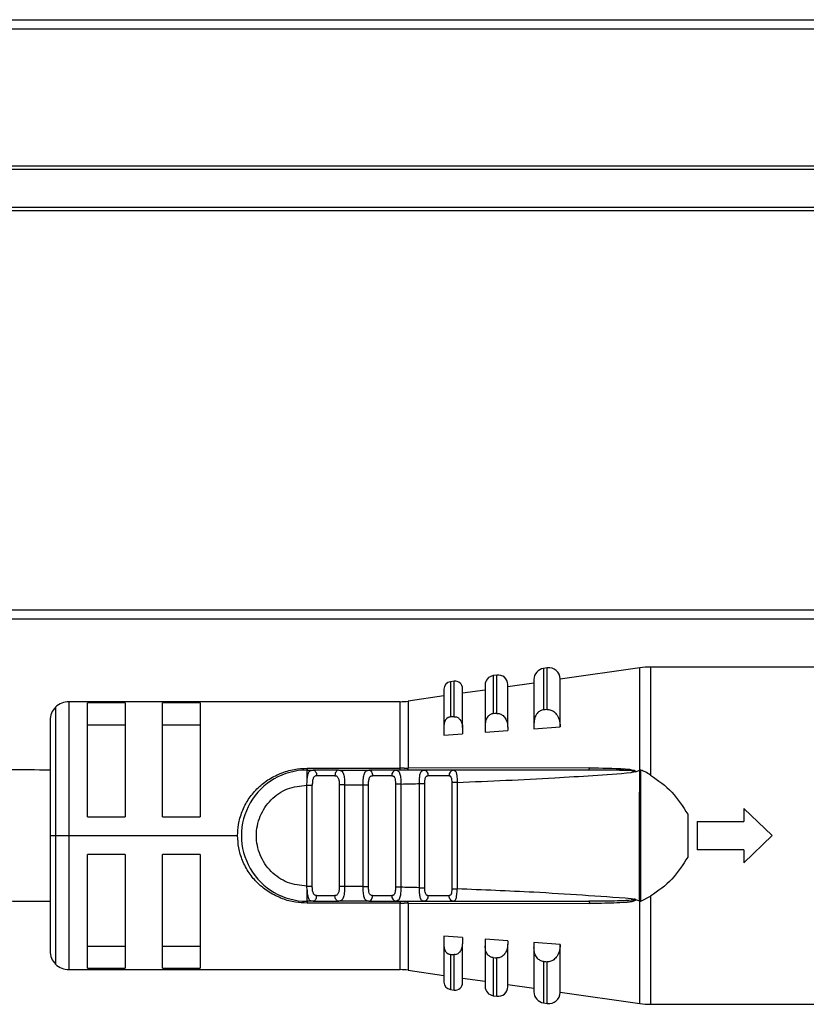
# Model space of a CAD drawing. Header units: millimetres. Extents: x -565 to 1730, y 407 to 731.
# Tile 25 of 26: x 1646 to 1688, y 548 to 600. Entities that reach past the tile are written whole.
import ezdxf

# ---------------------------------------------------------------- set-up
doc = ezdxf.new("R2010")
doc.units = ezdxf.units.MM

# ---------------------------------------------------------------- blocks, each defined once
blk = doc.blocks.new('Drawing View6')
at = {"color": 7, "linetype": 'Continuous', "lineweight": 25}
for p, q in [((-411.728, 40.045), (76.272, 40.045)), ((76.272, 39.545), (-411.728, 39.545)), ((-411.728, 32.245), (76.272, 32.245)), ((76.272, 32.045), (-411.728, 32.045)), ((-411.728, 30.045), (76.272, 30.045)), ((76.272, 29.845), (-411.728, 29.845)), ((-411.728, 8.545), (76.272, 8.545)), ((76.272, 8.045), (-411.728, 8.045)), ((26.515, 5.456), (26.315, 5.427)), ((26.315, 5.427), (26.315, 3.214)), ((26.515, 3.229), (26.515, 5.456)), ((31.454, 5.459), (27.2, 4.847)), ((31.454, -0.008), (31.454, 5.459)), ((42, 5.5), (32.023, 5.5)), ((32.023, 5.5), (32.023, -0.264)), ((21.543, 4.74), (21.343, 4.711)), ((21.543, 2.849), (21.543, 4.74)), ((23.829, 5.069), (23.629, 5.04)), ((23.629, 5.04), (23.629, 3.01)), ((23.829, 3.025), (23.829, 5.069)), ((25.8, 4.833), (25.8, 2.469)), ((27.2, 2.324), (27.2, 4.862)), ((21, 4.315), (21, 2.352)), ((21.343, 4.711), (21.343, 2.834)), ((22, 2.271), (22, 4.344)), ((23.2, 4.271), (22, 4.099)), ((23.2, 4.545), (23.2, 2.398)), ((25.8, 4.646), (24.4, 4.444)), ((24.4, 2.287), (24.4, 4.574)), ((21, 3.955), (19.095, 3.681)), ((19.095, 3.681), (19.095, 0.101)), ((0.293, 3.357), (0.293, -3.5)), ((18.668, 3.65), (1, 3.65)), ((1, 3.65), (1, -3.5)), ((4, 3.58), (2, 3.58)), ((2, -2.5), (2, 3.58)), ((4, 3.58), (4, -2.5)), ((8, 3.58), (6, 3.58)), ((6, -2.5), (6, 3.58)), ((8, 3.58), (8, -2.5)), ((18.668, 0.099), (18.668, 3.65)), ((26.515, 3.229), (26.6, 3.227)), ((0, 2.65), (0, -3.5)), ((21.543, 2.849), (21.6, 2.848)), ((23.829, 3.025), (23.9, 3.024)), ((2, 2.416), (4, 2.416)), ((6, 2.416), (8, 2.416)), ((21, 2.352), (21, 1.86)), ((22, 2.271), (22, 1.933)), ((23.2, 2.398), (23.2, 2.019)), ((23.2, 2.019), (24.4, 2.105)), ((24.4, 2.287), (24.4, 2.105)), ((25.8, 2.469), (25.8, 2.204)), ((25.8, 2.204), (27.2, 2.303)), ((27.2, 2.324), (27.2, 2.303)), ((21, 1.86), (22, 1.933)), ((13.7, 0.099), (18.668, 0.099)), ((15.388, 0), (14.02, 0)), ((15.388, 0), (16.993, 0)), ((16.993, 0), (17.066, -0.022)), ((18.434, 0), (16.993, 0)), ((18.434, 0), (18.354, -0.023)), ((28.759, 0.116), (19.095, 0.101)), ((19.93, 0), (20.011, -0.022)), ((21.513, 0), (19.93, 0)), ((13.7, 0), (14.02, 0)), ((13.921, -0.026), (14.02, 0)), ((14.096, -0.021), (13.966, -0.014)), ((15.191, -0.3), (14.214, -0.3)), ((15.388, 0), (15.476, -0.03)), ((18.224, -0.3), (17.195, -0.3)), ((18.434, 0), (18.511, -0.029)), ((21.28, -0.3), (20.15, -0.3)), ((30.608, 0), (29.394, 0)), ((31.219, -0.094), (30.989, -0.137)), ((31.219, -0.094), (31.453, -0.008)), ((31.441, -0.696), (31.453, -0.008)), ((31.503, -6.991), (31.509, -0.011)), ((13.694, -0.8), (13.7, -0.585)), ((13.694, -6.2), (13.694, -0.8)), ((13.981, -6.2), (13.981, -0.8)), ((15.419, -0.791), (15.419, -6.209)), ((15.706, -0.789), (16.694, -0.781)), ((15.706, -0.789), (15.706, -6.209)), ((16.694, -6.22), (16.694, -0.781)), ((16.981, -6.22), (16.981, -0.78)), ((18.706, -0.745), (18.419, -0.745)), ((18.419, -0.745), (18.419, -6.255)), ((18.706, -0.745), (18.706, -6.255)), ((19.694, -6.279), (19.694, -0.721)), ((19.981, -6.279), (19.981, -0.721)), ((21.419, -0.658), (21.419, -6.342)), ((21.706, -0.658), (21.706, -6.342)), ((31.439, -1.635), (31.441, -0.696)), ((31.433, -6.986), (31.439, -1.635)), ((37, -2.05), (37, -2.75)), ((37, -2.05), (38.5, -3.5)), ((2, -2.5), (4, -2.5)), ((6, -2.5), (8, -2.5)), ((34, -2.361), (34, -4.639)), ((34.5, -2.75), (34.5, -4.25)), ((34.5, -2.75), (37, -2.75)), ((0, -3.5), (0, -9.65)), ((0, -3.5), (0.293, -3.5)), ((0.293, -3.5), (1, -3.5)), ((0.293, -3.5), (0.293, -10.357)), ((1, -3.5), (10, -3.5)), ((1, -3.5), (1, -10.65)), ((38.5, -3.5), (37, -4.95)), ((4, -4.5), (2, -4.5)), ((2, -10.58), (2, -4.5)), ((4, -4.5), (4, -10.58)), ((6, -10.58), (6, -4.5)), ((8, -4.5), (6, -4.5)), ((8, -4.5), (8, -10.58)), ((37, -4.25), (34.5, -4.25)), ((37, -4.25), (37, -4.95)), ((13.7, -6.417), (13.694, -6.2)), ((16.694, -6.22), (15.706, -6.209)), ((18.706, -6.255), (18.419, -6.255)), ((14.214, -6.7), (15.191, -6.7)), ((17.195, -6.7), (18.224, -6.7)), ((20.15, -6.7), (21.28, -6.7)), ((31.503, -6.991), (32.023, -6.736)), ((32.023, -6.736), (32.023, -12.5)), ((14.02, -7), (13.7, -7)), ((13.919, -6.974), (14.02, -7)), ((13.966, -6.985), (14.096, -6.979)), ((14.02, -7), (15.388, -7)), ((16.993, -7), (15.388, -7)), ((16.993, -7.001), (16.906, -6.97)), ((16.993, -7), (17.066, -6.978)), ((16.993, -7), (18.434, -7)), ((18.668, -7), (18.668, -7.099)), ((18.668, -10.65), (18.668, -7.099)), ((19.095, -7.101), (28.759, -7.117)), ((19.095, -7.101), (19.095, -10.681)), ((19.93, -7), (19.858, -6.97)), ((20.01, -6.978), (19.93, -7)), ((19.93, -7), (21.513, -7)), ((21.513, -7), (21.428, -6.978)), ((31.22, -6.906), (31.433, -6.986)), ((31.454, -6.992), (31.433, -6.986)), ((31.454, -12.459), (31.454, -6.992)), ((22, -8.933), (21, -8.86)), ((21, -8.86), (21, -9.352)), ((22, -8.933), (22, -9.271)), ((4, -9.416), (2, -9.416)), ((8, -9.416), (6, -9.416)), ((21, -9.352), (21, -11.315)), ((22, -11.344), (22, -9.271)), ((24.4, -9.105), (23.2, -9.019)), ((23.2, -9.019), (23.2, -9.398)), ((23.2, -9.398), (23.2, -11.545)), ((24.4, -9.105), (24.4, -9.287)), ((24.4, -11.574), (24.4, -9.287)), ((27.2, -9.303), (25.8, -9.204)), ((25.8, -9.204), (25.8, -9.469)), ((27.2, -9.303), (27.2, -9.324)), ((27.2, -11.862), (27.2, -9.324)), ((21.343, -9.834), (21.343, -11.711)), ((21.543, -11.74), (21.543, -9.849)), ((25.8, -9.469), (25.8, -11.833)), ((23.629, -10.01), (23.629, -12.04)), ((23.9, -10.024), (23.829, -10.025)), ((23.829, -12.069), (23.829, -10.025)), ((26.315, -10.214), (26.315, -12.427)), ((26.6, -10.227), (26.515, -10.229)), ((26.515, -12.456), (26.515, -10.229)), ((1, -10.65), (18.668, -10.65)), ((2, -10.58), (4, -10.58)), ((6, -10.58), (8, -10.58)), ((19.095, -10.681), (21, -10.955)), ((22, -11.099), (23.2, -11.271)), ((24.4, -11.444), (25.8, -11.646)), ((21.343, -11.711), (21.543, -11.74)), ((23.629, -12.04), (23.829, -12.069)), ((27.2, -11.847), (31.454, -12.459)), ((26.315, -12.427), (26.515, -12.456)), ((32.023, -12.5), (42, -12.5))]:
    blk.add_line(p, q, dxfattribs=at)
at = {"color": 7, "linetype": 'Continuous', "lineweight": 25, "flags": 128}
for points in [[(26.515, 3.229), (26.403, 3.221), (26.315, 3.214)], [(21.543, 2.849), (21.431, 2.84), (21.343, 2.834)], [(23.829, 3.025), (23.717, 3.016), (23.629, 3.01)], [(15.388, 0), (15.35, -0.006), (15.313, -0.023), (15.279, -0.051), (15.249, -0.088), (15.224, -0.133), (15.206, -0.185), (15.195, -0.241), (15.191, -0.3)], [(15.388, -7), (15.35, -6.994), (15.313, -6.977), (15.279, -6.949), (15.249, -6.912), (15.224, -6.867), (15.206, -6.815), (15.195, -6.759), (15.191, -6.7)], [(18.668, -7.099), (15.886, -7.099), (13.7, -7.099)], [(21.343, -9.834), (21.455, -9.842), (21.543, -9.849)], [(23.629, -10.01), (23.741, -10.018), (23.829, -10.025)], [(26.315, -10.214), (26.427, -10.222), (26.515, -10.229)]]:
    blk.add_lwpolyline(points, dxfattribs=at)
at = {"color": 7, "linetype": 'Continuous', "lineweight": 25}
for centre, radius, start, end in [((26.4, 4.833), 0.6, 98.1899, 180), ((26.6, 4.862), 0.6, 0, 98.1899), ((32.023, 1.5), 4, 90, 98.1899), ((21.6, 4.344), 0.4, 360, 98.1899), ((23.7, 4.545), 0.5, 98.1899, 180), ((23.9, 4.574), 0.5, 0, 98.1899), ((21.4, 4.315), 0.4, 98.1899, 180), ((18.668, 6.65), 3, 270, 278.1899), ((1, 2.65), 1, 135, 180), ((1, 2.65), 1, 90, 135), ((-141.941, 0.082), 160.609, 359.97069, 0.00612), ((18.954, 0.086), 0.142, 322.5782, 5.7895), ((21.551, -0.27), 0.273, 98.1945, 186.333), ((13.7, -3.5), 3.5, 90, 270.0008), ((18.489, -0.262), 0.267, 101.8315, 188.2444), ((18.489, -6.738), 0.267, 171.7558, 258.1683), ((18.954, -7.086), 0.142, 354.2132, 37.4383), ((1, -9.65), 1, 180, 225), ((1, -9.65), 1, 225, 270), ((18.668, -13.65), 3, 81.8101, 90), ((21.4, -11.315), 0.4, 180, 261.8101), ((21.6, -11.344), 0.4, 261.8101, 0), ((23.7, -11.545), 0.5, 180, 261.8101), ((23.9, -11.574), 0.5, 261.8101, 0), ((26.4, -11.833), 0.6, 180, 261.8101), ((26.6, -11.862), 0.6, 261.8101, 0), ((32.023, -8.5), 4, 261.8101, 270)]:
    blk.add_arc(centre, radius, start, end, dxfattribs=at)
for points, knots in [([(26.315, 3.214), (26.284, 3.21), (26.222, 3.201), (26.1, 3.149), (25.954, 3.024), (25.825, 2.78), (25.809, 2.58), (25.8, 2.469)], [0, 0, 0, 0, 0.09377, 0.189049, 0.400199, 0.66412, 1, 1, 1, 1]), ([(26.6, 3.227), (26.634, 3.221), (26.705, 3.208), (26.846, 3.139), (27.016, 2.981), (27.168, 2.69), (27.189, 2.452), (27.2, 2.324)], [0, 0, 0, 0, 0.089488, 0.184702, 0.396629, 0.674166, 1, 1, 1, 1]), ([(21.343, 2.834), (21.322, 2.831), (21.28, 2.825), (21.198, 2.79), (21.101, 2.707), (21.016, 2.55), (21.006, 2.422), (21, 2.352)], [0, 0, 0, 0, 0.096571, 0.197429, 0.41274, 0.676188, 1, 1, 1, 1]), ([(21.6, 2.848), (21.623, 2.844), (21.67, 2.836), (21.765, 2.791), (21.878, 2.688), (21.979, 2.502), (21.993, 2.351), (22, 2.271)], [0, 0, 0, 0, 0.09212, 0.1903806, 0.4092735, 0.68628, 1, 1, 1, 1]), ([(23.629, 3.01), (23.603, 3.006), (23.551, 2.999), (23.449, 2.956), (23.328, 2.852), (23.221, 2.652), (23.207, 2.489), (23.2, 2.398)], [0, 0, 0, 0, 0.095358, 0.192264, 0.405805, 0.669689, 1, 1, 1, 1]), ([(23.9, 3.024), (23.929, 3.018), (23.988, 3.008), (24.105, 2.951), (24.247, 2.821), (24.373, 2.584), (24.391, 2.391), (24.4, 2.287)], [0, 0, 0, 0, 0.090901, 0.187716, 0.403222, 0.680517, 1, 1, 1, 1]), ([(0, 0), (-1.49, 0.01), (-4.192, 0.027), (-7.81, 0.139), (-10.649, 0.258), (-13.016, 0.379), (-16.022, 0.552), (-20.004, 0.816), (-24.168, 1.123), (-27.686, 1.387), (-30.386, 1.586), (-33.005, 1.772), (-35.729, 1.954), (-38.804, 2.14), (-42.484, 2.32), (-45.533, 2.446), (-47.365, 2.466), (-47.728, 2.47)], [0, 0, 0, 0, 0.091102, 0.165152, 0.22288, 0.267509, 0.313336, 0.41228, 0.520629, 0.580501, 0.638234, 0.693797, 0.747882, 0.811355, 0.887914, 0.977746, 1, 1, 1, 1]), ([(10, -3.5), (10.008, -3.303), (10.026, -2.863), (10.225, -2.207), (10.55, -1.557), (11.018, -0.986), (11.592, -0.508), (12.271, -0.163), (12.981, 0.06), (13.472, 0.087), (13.7, 0.099)], [0, 0, 0, 0, 0.101334, 0.22608, 0.35202, 0.481622, 0.616026, 0.747758, 0.882578, 1, 1, 1, 1]), ([(14.02, 0), (14.046, -0.001), (14.073, -0.001), (14.094, -0.023), (14.094, -0.023)], [0, 0, 0, 0, 0.998877, 1, 1, 1, 1]), ([(16.694, -0.781), (16.694, -0.721), (16.695, -0.603), (16.708, -0.439), (16.731, -0.299), (16.774, -0.15), (16.849, -0.025), (16.946, -0.008), (16.993, 0)], [0, 0, 0, 0, 0.1416895, 0.2776013, 0.4081981, 0.5340019, 0.7725382, 1, 1, 1, 1]), ([(19.93, 0), (19.651, 0), (19.152, 0), (18.654, 0), (18.434, 0)], [0, 0, 0, 0, 0.559997, 1, 1, 1, 1]), ([(18.884, 0.1), (18.844, 0.1), (18.772, 0.099), (18.7, 0.099), (18.668, 0.099)], [0, 0, 0, 0, 0.560114, 1, 1, 1, 1]), ([(18.884, 0.1), (18.923, 0.1), (18.994, 0.1), (19.065, 0.101), (19.095, 0.101)], [0, 0, 0, 0, 0.560117, 1, 1, 1, 1]), ([(28.731, 0), (26.926, 0), (23.703, 0), (20.484, 0), (19.067, 0)], [0, 0, 0, 0, 0.5599998, 1, 1, 1, 1]), ([(21.513, 0), (21.548, -0.009), (21.617, -0.027), (21.676, -0.172), (21.695, -0.347), (21.704, -0.512), (21.705, -0.609), (21.706, -0.658)], [0, 0, 0, 0, 0.263008, 0.508221, 0.728332, 0.860029, 1, 1, 1, 1]), ([(28.731, 0), (27.384, 0), (24.98, 0), (22.572, 0), (21.513, 0)], [0, 0, 0, 0, 0.559932, 1, 1, 1, 1]), ([(28.731, 0), (28.734, 0.002), (28.74, 0.005), (28.748, 0.03), (28.755, 0.067), (28.758, 0.1), (28.759, 0.116)], [0, 0, 0, 0, 0.244853, 0.499998, 0.755144, 1, 1, 1, 1]), ([(30.989, -0.137), (31.051, -0.114), (31.121, -0.087), (31.194, -0.064), (31.207, -0.06), (31.212, -0.058), (31.214, -0.057), (31.215, -0.056), (31.215, -0.055), (31.215, -0.055), (31.214, -0.054), (31.212, -0.053), (31.208, -0.051), (31.185, -0.046), (31.127, -0.042), (30.776, -0.022), (29.97, -0.007), (29.202, -0.003), (28.731, 0)], [0, 0, 0, 0, 0.072157, 0.081596, 0.08493, 0.086841, 0.087467, 0.087719, 0.087949, 0.088176, 0.088418, 0.089009, 0.090829, 0.093648, 0.115525, 0.154698, 0.480346, 1, 1, 1, 1]), ([(28.759, 0.116), (29.395, 0.112), (30.181, 0.108), (30.991, 0.035), (31.165, -0.021), (31.202, -0.039), (31.219, -0.056), (31.224, -0.067), (31.225, -0.075), (31.224, -0.084), (31.221, -0.09), (31.219, -0.094)], [0, 0, 0, 0, 0.754394, 0.934167, 0.959291, 0.977139, 0.983758, 0.989302, 0.991883, 0.994463, 1, 1, 1, 1]), ([(13.7, -0.585), (13.7, -0.504), (13.7, -0.341), (13.7, -0.153), (13.7, -0.025), (13.7, -0.008), (13.7, 0)], [0, 0, 0, 0, 0.25, 0.5, 0.75, 1, 1, 1, 1]), ([(13.7, -0.585), (13.707, -0.497), (13.721, -0.328), (13.778, -0.143), (13.84, -0.041), (13.904, -0.029), (13.921, -0.026)], [0, 0, 0, 0, 0.30834, 0.598648, 0.893132, 1, 1, 1, 1]), ([(14.099, -0.023), (14.048, -0.015), (13.984, -0.006), (13.93, -0.018), (13.92, -0.02)], [0, 0, 0, 0, 0.815898, 1, 1, 1, 1]), ([(14.214, -0.3), (14.194, -0.302), (14.154, -0.306), (14.104, -0.333), (14.064, -0.376), (14.02, -0.457), (13.987, -0.597), (13.983, -0.731), (13.981, -0.8)], [0, 0, 0, 0, 0.112373, 0.221659, 0.332716, 0.45018, 0.718525, 1, 1, 1, 1]), ([(14.094, -0.023), (14.116, -0.042), (14.161, -0.08), (14.205, -0.183), (14.211, -0.261), (14.214, -0.3)], [0, 0, 0, 0, 0.333083, 0.666542, 1, 1, 1, 1]), ([(15.191, -0.3), (15.209, -0.301), (15.245, -0.303), (15.292, -0.329), (15.333, -0.368), (15.366, -0.426), (15.391, -0.499), (15.414, -0.619), (15.417, -0.721), (15.419, -0.791)], [0, 0, 0, 0, 0.099354, 0.203027, 0.318716, 0.435479, 0.573947, 0.71085, 1, 1, 1, 1]), ([(15.477, -0.018), (15.47, -0.017), (15.419, -0.005), (15.359, -0.015), (15.308, -0.023)], [0, 0, 0, 0, 0.144601, 1, 1, 1, 1]), ([(15.476, -0.03), (15.501, -0.035), (15.555, -0.046), (15.608, -0.121), (15.662, -0.247), (15.69, -0.423), (15.704, -0.622), (15.706, -0.733), (15.706, -0.789)], [0, 0, 0, 0, 0.1352902, 0.2854672, 0.4374407, 0.7039852, 0.8481712, 1, 1, 1, 1]), ([(17.072, -0.021), (17.022, -0.014), (16.965, -0.005), (16.916, -0.017), (16.91, -0.018)], [0, 0, 0, 0, 0.869925, 1, 1, 1, 1]), ([(16.981, -0.78), (16.983, -0.711), (16.985, -0.611), (17.004, -0.492), (17.023, -0.423), (17.051, -0.368), (17.088, -0.329), (17.135, -0.305), (17.175, -0.302), (17.195, -0.3)], [0, 0, 0, 0, 0.295075, 0.42459, 0.547702, 0.658791, 0.767732, 0.879838, 1, 1, 1, 1]), ([(17.066, -0.022), (17.067, -0.022), (17.095, -0.03), (17.138, -0.085), (17.186, -0.181), (17.192, -0.26), (17.195, -0.3)], [0, 0, 0, 0, 0.017874, 0.345249, 0.672625, 1, 1, 1, 1]), ([(18.224, -0.3), (18.243, -0.302), (18.279, -0.305), (18.322, -0.328), (18.356, -0.365), (18.391, -0.436), (18.414, -0.565), (18.417, -0.682), (18.419, -0.745)], [0, 0, 0, 0, 0.122775, 0.23746, 0.349096, 0.463129, 0.713858, 1, 1, 1, 1]), ([(18.512, -0.019), (18.504, -0.017), (18.456, -0.005), (18.399, -0.014), (18.352, -0.021)], [0, 0, 0, 0, 0.165001, 1, 1, 1, 1]), ([(18.511, -0.029), (18.532, -0.033), (18.576, -0.044), (18.619, -0.115), (18.655, -0.208), (18.68, -0.325), (18.701, -0.498), (18.704, -0.647), (18.706, -0.745)], [0, 0, 0, 0, 0.126674, 0.278477, 0.431358, 0.5752, 0.720141, 1, 1, 1, 1]), ([(19.694, -0.721), (19.694, -0.668), (19.694, -0.566), (19.704, -0.383), (19.724, -0.226), (19.766, -0.113), (19.822, -0.023), (19.887, -0.009), (19.93, 0)], [0, 0, 0, 0, 0.134982, 0.265146, 0.494363, 0.619351, 0.746571, 1, 1, 1, 1]), ([(20.017, -0.022), (19.971, -0.015), (19.915, -0.006), (19.866, -0.019), (19.857, -0.022)], [0, 0, 0, 0, 0.799137, 1, 1, 1, 1]), ([(20.016, -0.022), (19.971, -0.015), (19.915, -0.006), (19.866, -0.019), (19.857, -0.022)], [0, 0, 0, 0, 0.800865, 1, 1, 1, 1]), ([(19.981, -0.721), (19.983, -0.661), (19.985, -0.575), (19.999, -0.474), (20.015, -0.413), (20.038, -0.365), (20.068, -0.33), (20.105, -0.306), (20.135, -0.302), (20.15, -0.3)], [0, 0, 0, 0, 0.295894, 0.424155, 0.544762, 0.659263, 0.774158, 0.885451, 1, 1, 1, 1]), ([(20.011, -0.022), (20.012, -0.022), (20.041, -0.03), (20.089, -0.086), (20.141, -0.181), (20.147, -0.26), (20.15, -0.3)], [0, 0, 0, 0, 0.014868, 0.343245, 0.671623, 1, 1, 1, 1]), ([(21.28, -0.3), (21.292, -0.301), (21.315, -0.304), (21.344, -0.324), (21.368, -0.355), (21.394, -0.414), (21.415, -0.515), (21.417, -0.61), (21.419, -0.658)], [0, 0, 0, 0, 0.1102587, 0.2181989, 0.3290763, 0.4477574, 0.7163549, 1, 1, 1, 1]), ([(21.573, -0.021), (21.563, -0.018), (21.516, -0.006), (21.463, -0.015), (21.422, -0.022)], [0, 0, 0, 0, 0.228551, 1, 1, 1, 1]), ([(21.57, -0.02), (21.561, -0.017), (21.551, -0.013), (21.54, -0.014), (21.539, -0.014)], [0, 0, 0, 0, 0.934863, 1, 1, 1, 1]), ([(21.706, -0.658), (23.441, -0.587), (26.538, -0.459), (29.629, -0.236), (30.989, -0.137)], [0, 0, 0, 0, 0.560093, 1, 1, 1, 1]), ([(31.509, -0.011), (31.5, -0.009), (31.482, -0.005), (31.463, -0.007), (31.453, -0.008)], [0, 0, 0, 0, 0.499251, 1, 1, 1, 1]), ([(32.023, -0.264), (31.929, -0.203), (31.766, -0.1), (31.585, -0.037), (31.509, -0.011)], [0, 0, 0, 0, 0.580293, 1, 1, 1, 1]), ([(32.023, -0.264), (32.423, -0.548), (33.216, -1.112), (33.74, -1.947), (34, -2.361)], [0, 0, 0, 0, 0.503572, 1, 1, 1, 1]), ([(13.694, -6.2), (13.341, -6.159), (12.635, -6.076), (11.739, -5.451), (11.14, -4.56), (10.93, -3.5), (11.14, -2.44), (11.739, -1.549), (12.635, -0.924), (13.341, -0.841), (13.694, -0.8)], [0, 0, 0, 0, 0.124999, 0.249999, 0.374999, 0.499999, 0.624999, 0.749999, 0.874999, 1, 1, 1, 1]), ([(18.706, -0.745), (18.891, -0.741), (19.22, -0.733), (19.549, -0.725), (19.694, -0.721)], [0, 0, 0, 0, 0.560004, 1, 1, 1, 1]), ([(13.7, -7.099), (13.494, -7.092), (13.043, -7.075), (12.358, -6.875), (11.676, -6.544), (11.075, -6.073), (10.59, -5.499), (10.249, -4.85), (10.035, -4.173), (10.011, -3.718), (10, -3.5)], [0, 0, 0, 0, 0.105936, 0.231331, 0.368324, 0.504104, 0.63501, 0.76596, 0.888015, 1, 1, 1, 1]), ([(-51.728, -4.478), (-50.395, -4.487), (-47.953, -4.502), (-44.646, -4.601), (-42.008, -4.71), (-39.833, -4.819), (-37.859, -4.93), (-34.815, -5.118), (-30.577, -5.415), (-25.5, -5.798), (-20.626, -6.157), (-16.147, -6.457), (-12.389, -6.668), (-9.368, -6.804), (-6.786, -6.897), (-3.673, -6.98), (-1.329, -6.993), (0, -7)], [0, 0, 0, 0, 0.075351, 0.137988, 0.18828, 0.226816, 0.263809, 0.303088, 0.404913, 0.513976, 0.60482, 0.693746, 0.777264, 0.823083, 0.86755, 0.924904, 1, 1, 1, 1]), ([(34, -4.639), (33.74, -5.053), (33.216, -5.888), (32.423, -6.452), (32.023, -6.736)], [0, 0, 0, 0, 0.496428, 1, 1, 1, 1]), ([(14.214, -6.7), (14.196, -6.699), (14.159, -6.697), (14.111, -6.671), (14.069, -6.63), (14.035, -6.572), (14.009, -6.497), (13.986, -6.375), (13.983, -6.271), (13.981, -6.2)], [0, 0, 0, 0, 0.099989, 0.203683, 0.318888, 0.435526, 0.573947, 0.710846, 1, 1, 1, 1]), ([(15.419, -6.209), (15.417, -6.276), (15.413, -6.409), (15.38, -6.55), (15.334, -6.632), (15.292, -6.672), (15.245, -6.695), (15.209, -6.699), (15.191, -6.7)], [0, 0, 0, 0, 0.278321, 0.558898, 0.680363, 0.796838, 0.899765, 1, 1, 1, 1]), ([(15.706, -6.209), (15.705, -6.272), (15.703, -6.396), (15.686, -6.566), (15.662, -6.71), (15.616, -6.858), (15.538, -6.978), (15.437, -6.991), (15.388, -6.998)], [0, 0, 0, 0, 0.145822, 0.284615, 0.416852, 0.543081, 0.779024, 1, 1, 1, 1]), ([(16.906, -6.97), (16.882, -6.965), (16.832, -6.954), (16.786, -6.883), (16.749, -6.792), (16.722, -6.674), (16.704, -6.539), (16.694, -6.385), (16.694, -6.275), (16.694, -6.22)], [0, 0, 0, 0, 0.132591, 0.269055, 0.418401, 0.557289, 0.700241, 0.847683, 1, 1, 1, 1]), ([(17.195, -6.7), (17.174, -6.699), (17.134, -6.696), (17.085, -6.67), (17.048, -6.629), (17.01, -6.548), (16.985, -6.409), (16.983, -6.284), (16.981, -6.22)], [0, 0, 0, 0, 0.123295, 0.238521, 0.351471, 0.468274, 0.725917, 1, 1, 1, 1]), ([(18.419, -6.255), (18.417, -6.319), (18.415, -6.411), (18.398, -6.52), (18.38, -6.585), (18.355, -6.637), (18.322, -6.673), (18.278, -6.695), (18.243, -6.698), (18.224, -6.7)], [0, 0, 0, 0, 0.291769, 0.420361, 0.543013, 0.654961, 0.764917, 0.878281, 1, 1, 1, 1]), ([(18.706, -6.255), (18.705, -6.309), (18.703, -6.409), (18.695, -6.552), (18.679, -6.68), (18.654, -6.796), (18.618, -6.888), (18.556, -6.979), (18.483, -6.991), (18.434, -7)], [0, 0, 0, 0, 0.131604, 0.2459, 0.368935, 0.491121, 0.620842, 0.749529, 1, 1, 1, 1]), ([(19.694, -6.279), (19.509, -6.274), (19.18, -6.266), (18.851, -6.258), (18.706, -6.255)], [0, 0, 0, 0, 0.559996, 1, 1, 1, 1]), ([(19.858, -6.97), (19.842, -6.966), (19.805, -6.956), (19.769, -6.889), (19.727, -6.775), (19.705, -6.612), (19.695, -6.428), (19.694, -6.329), (19.694, -6.279)], [0, 0, 0, 0, 0.111591, 0.262169, 0.413459, 0.697556, 0.848548, 1, 1, 1, 1]), ([(20.15, -6.7), (20.131, -6.698), (20.091, -6.693), (20.042, -6.65), (20.005, -6.565), (19.985, -6.436), (19.982, -6.332), (19.981, -6.279)], [0, 0, 0, 0, 0.147109, 0.304586, 0.487818, 0.738005, 1, 1, 1, 1]), ([(13.7, -6.416), (13.706, -6.499), (13.718, -6.666), (13.777, -6.853), (13.836, -6.958), (13.902, -6.971), (13.919, -6.974)], [0, 0, 0, 0, 0.293342, 0.58738, 0.895243, 1, 1, 1, 1]), ([(14.094, -6.977), (14.116, -6.958), (14.161, -6.92), (14.205, -6.817), (14.211, -6.739), (14.214, -6.7)], [0, 0, 0, 0, 0.333245, 0.666623, 1, 1, 1, 1]), ([(17.066, -6.978), (17.067, -6.978), (17.095, -6.97), (17.138, -6.915), (17.186, -6.819), (17.192, -6.74), (17.195, -6.7)], [0, 0, 0, 0, 0.0178738, 0.3452492, 0.6726246, 1, 1, 1, 1]), ([(20.15, -6.7), (20.147, -6.74), (20.141, -6.819), (20.089, -6.915), (20.041, -6.97), (20.012, -6.978), (20.01, -6.978)], [0, 0, 0, 0, 0.327628, 0.655256, 0.982884, 1, 1, 1, 1]), ([(21.419, -6.342), (21.417, -6.395), (21.415, -6.497), (21.39, -6.619), (21.344, -6.69), (21.302, -6.697), (21.28, -6.7)], [0, 0, 0, 0, 0.306116, 0.590246, 0.796606, 1, 1, 1, 1]), ([(21.428, -6.978), (21.427, -6.978), (21.396, -6.97), (21.345, -6.915), (21.291, -6.819), (21.284, -6.74), (21.28, -6.7)], [0, 0, 0, 0, 0.01734, 0.344893, 0.672447, 1, 1, 1, 1]), ([(21.513, -7), (21.547, -6.991), (21.599, -6.978), (21.641, -6.893), (21.669, -6.794), (21.69, -6.664), (21.702, -6.504), (21.705, -6.399), (21.706, -6.342)], [0, 0, 0, 0, 0.258167, 0.388446, 0.517746, 0.704301, 0.838742, 1, 1, 1, 1]), ([(30.99, -6.863), (29.258, -6.74), (26.166, -6.52), (23.069, -6.396), (21.706, -6.342)], [0, 0, 0, 0, 0.5599054, 1, 1, 1, 1]), ([(13.918, -6.98), (13.929, -6.982), (13.983, -6.994), (14.047, -6.985), (14.099, -6.977)], [0, 0, 0, 0, 0.192539, 1, 1, 1, 1]), ([(14.02, -7), (14.046, -6.999), (14.073, -6.999), (14.094, -6.977), (14.094, -6.977)], [0, 0, 0, 0, 0.999605, 1, 1, 1, 1]), ([(15.308, -6.977), (15.359, -6.985), (15.419, -6.995), (15.47, -6.983), (15.477, -6.982)], [0, 0, 0, 0, 0.856976, 1, 1, 1, 1]), ([(16.905, -6.981), (16.913, -6.983), (16.963, -6.995), (17.022, -6.986), (17.072, -6.979)], [0, 0, 0, 0, 0.160505, 1, 1, 1, 1]), ([(18.352, -6.979), (18.4, -6.986), (18.456, -6.995), (18.505, -6.983), (18.513, -6.981)], [0, 0, 0, 0, 0.834314, 1, 1, 1, 1]), ([(18.434, -7), (18.713, -7), (19.212, -7), (19.711, -7), (19.93, -7)], [0, 0, 0, 0, 0.560006, 1, 1, 1, 1]), ([(18.668, -7.099), (18.708, -7.099), (18.78, -7.099), (18.851, -7.1), (18.882, -7.1)], [0, 0, 0, 0, 0.559814, 1, 1, 1, 1]), ([(19.095, -7.101), (19.056, -7.1), (18.985, -7.1), (18.914, -7.1), (18.882, -7.1)], [0, 0, 0, 0, 0.559652, 1, 1, 1, 1]), ([(19.857, -6.979), (19.866, -6.981), (19.914, -6.994), (19.971, -6.986), (20.016, -6.979)], [0, 0, 0, 0, 0.199488, 1, 1, 1, 1]), ([(21.423, -6.979), (21.464, -6.986), (21.516, -6.994), (21.561, -6.983), (21.57, -6.98)], [0, 0, 0, 0, 0.795058, 1, 1, 1, 1]), ([(21.513, -7), (22.861, -7), (25.268, -7), (27.673, -7), (28.731, -7)], [0, 0, 0, 0, 0.560066, 1, 1, 1, 1]), ([(31.162, -6.943), (30.759, -6.963), (29.949, -7.002), (29.138, -7.001), (28.731, -7)], [0, 0, 0, 0, 0.496967, 1, 1, 1, 1]), ([(28.731, -7), (28.734, -7.002), (28.741, -7.006), (28.749, -7.035), (28.756, -7.073), (28.758, -7.102), (28.759, -7.117)], [0, 0, 0, 0, 0.274957, 0.561276, 0.785094, 1, 1, 1, 1]), ([(31.22, -6.906), (31.221, -6.909), (31.223, -6.914), (31.224, -6.922), (31.222, -6.931), (31.218, -6.942), (31.206, -6.955), (31.161, -6.987), (31.047, -7.022), (30.905, -7.043), (30.793, -7.055), (30.746, -7.06), (30.734, -7.061), (30.731, -7.061), (30.73, -7.061), (30.73, -7.061), (30.73, -7.061), (30.725, -7.062), (30.504, -7.082), (29.848, -7.113), (29.195, -7.115), (28.759, -7.117)], [0, 0, 0, 0, 0.003479, 0.006825, 0.010211, 0.013806, 0.022132, 0.032591, 0.082513, 0.16371, 0.205063, 0.216707, 0.219781, 0.220037, 0.220154, 0.220168, 0.220175, 0.220184, 0.226777, 0.484493, 1, 1, 1, 1]), ([(30.99, -6.863), (30.99, -6.863), (30.99, -6.863), (30.99, -6.863), (30.992, -6.863), (30.999, -6.864), (31.025, -6.87), (31.074, -6.88), (31.117, -6.891), (31.141, -6.897)], [0, 0, 0, 0, 0.000332, 0.002842, 0.009727, 0.035627, 0.135958, 0.53074, 1, 1, 1, 1]), ([(31.22, -6.906), (31.202, -6.9), (31.18, -6.891), (31.153, -6.89), (31.145, -6.893), (31.142, -6.895), (31.141, -6.896), (31.141, -6.897)], [0, 0, 0, 0, 0.680771, 0.872865, 0.940715, 0.970736, 1, 1, 1, 1]), ([(31.2, -6.922), (31.199, -6.921), (31.197, -6.918), (31.191, -6.913), (31.173, -6.904), (31.155, -6.9), (31.141, -6.897)], [0, 0, 0, 0, 0.070853, 0.152897, 0.362347, 1, 1, 1, 1]), ([(31.162, -6.943), (31.171, -6.941), (31.183, -6.939), (31.195, -6.933), (31.199, -6.93), (31.2, -6.928), (31.201, -6.926), (31.201, -6.924), (31.2, -6.923), (31.2, -6.922)], [0, 0, 0, 0, 0.600738, 0.724107, 0.829483, 0.875084, 0.916857, 0.957207, 1, 1, 1, 1]), ([(31.454, -6.992), (31.462, -6.993), (31.479, -6.995), (31.495, -6.992), (31.503, -6.991)], [0, 0, 0, 0, 0.5006004, 1, 1, 1, 1]), ([(21, -9.352), (21.006, -9.422), (21.016, -9.55), (21.101, -9.707), (21.198, -9.79), (21.28, -9.825), (21.322, -9.831), (21.343, -9.834)], [0, 0, 0, 0, 0.323921, 0.5874, 0.80379, 0.90123, 1, 1, 1, 1]), ([(21.6, -9.848), (21.646, -9.837), (21.747, -9.812), (21.878, -9.688), (21.979, -9.502), (21.993, -9.351), (22, -9.271)], [0, 0, 0, 0, 0.184907, 0.408721, 0.685994, 1, 1, 1, 1]), ([(23.629, -10.01), (23.603, -10.006), (23.55, -9.999), (23.448, -9.955), (23.327, -9.851), (23.221, -9.652), (23.207, -9.489), (23.2, -9.398)], [0, 0, 0, 0, 0.097346, 0.196477, 0.405857, 0.669714, 1, 1, 1, 1]), ([(24.4, -9.287), (24.391, -9.386), (24.376, -9.571), (24.257, -9.807), (24.117, -9.944), (23.993, -10.006), (23.93, -10.018), (23.9, -10.024)], [0, 0, 0, 0, 0.305834, 0.570565, 0.801384, 0.904131, 1, 1, 1, 1]), ([(27.2, -9.324), (27.189, -9.452), (27.168, -9.69), (27.016, -9.981), (26.846, -10.139), (26.705, -10.208), (26.634, -10.221), (26.6, -10.227)], [0, 0, 0, 0, 0.325933, 0.603464, 0.815321, 0.910517, 1, 1, 1, 1]), ([(21.6, -9.848), (21.589, -9.849), (21.57, -9.851), (21.551, -9.85), (21.543, -9.849)], [0, 0, 0, 0, 0.559858, 1, 1, 1, 1]), ([(26.315, -10.214), (26.283, -10.21), (26.22, -10.201), (26.098, -10.148), (25.953, -10.023), (25.825, -9.78), (25.809, -9.58), (25.8, -9.469)], [0, 0, 0, 0, 0.095969, 0.193666, 0.400239, 0.664134, 1, 1, 1, 1])]:
    blk.add_open_spline(points, degree=3, knots=knots, dxfattribs=at)
for points in [[(13.7, 0.099), (13.7, 0.085), (13.7, 0.056), (13.7, 0.025), (13.7, 0.004), (13.7, 0.001), (13.7, 0)], [(13.694, -0.8), (13.726, -0.8), (13.79, -0.8), (13.876, -0.8), (13.945, -0.8), (13.969, -0.8), (13.981, -0.8)], [(15.706, -0.789), (15.674, -0.789), (15.61, -0.79), (15.524, -0.79), (15.455, -0.79), (15.431, -0.791), (15.419, -0.791)], [(16.694, -0.781), (16.726, -0.781), (16.79, -0.781), (16.876, -0.781), (16.945, -0.78), (16.969, -0.78), (16.981, -0.78)], [(19.694, -0.721), (19.726, -0.721), (19.79, -0.721), (19.876, -0.721), (19.945, -0.721), (19.969, -0.721), (19.981, -0.721)], [(21.706, -0.658), (21.674, -0.658), (21.61, -0.658), (21.524, -0.658), (21.455, -0.658), (21.431, -0.658), (21.419, -0.658)], [(13.694, -6.2), (13.726, -6.2), (13.79, -6.2), (13.876, -6.2), (13.945, -6.2), (13.969, -6.2), (13.981, -6.2)], [(15.706, -6.209), (15.674, -6.209), (15.61, -6.209), (15.524, -6.209), (15.455, -6.209), (15.431, -6.209), (15.419, -6.209)], [(16.694, -6.22), (16.726, -6.22), (16.79, -6.22), (16.876, -6.22), (16.945, -6.22), (16.969, -6.22), (16.981, -6.22)], [(19.694, -6.279), (19.726, -6.279), (19.79, -6.279), (19.876, -6.279), (19.945, -6.279), (19.969, -6.279), (19.981, -6.279)], [(13.7, -7), (13.7, -6.992), (13.7, -6.976), (13.7, -6.848), (13.7, -6.66), (13.7, -6.498), (13.7, -6.417)], [(21.419, -6.342), (21.431, -6.342), (21.455, -6.342), (21.524, -6.342), (21.61, -6.342), (21.674, -6.342), (21.706, -6.342)], [(13.7, -7), (13.7, -7.001), (13.7, -7.004), (13.7, -7.025), (13.7, -7.056), (13.7, -7.085), (13.7, -7.099)]]:
    blk.add_open_spline(points, degree=3, dxfattribs=at)

msp = doc.modelspace()

# ---------------------------------------------------------------- block references
at = {"color": 7, "linetype": 'Continuous', "lineweight": 25}
msp.add_blockref('Drawing View6', (1647.819, 560.2), dxfattribs=at)

doc.saveas('drawing.dxf')
